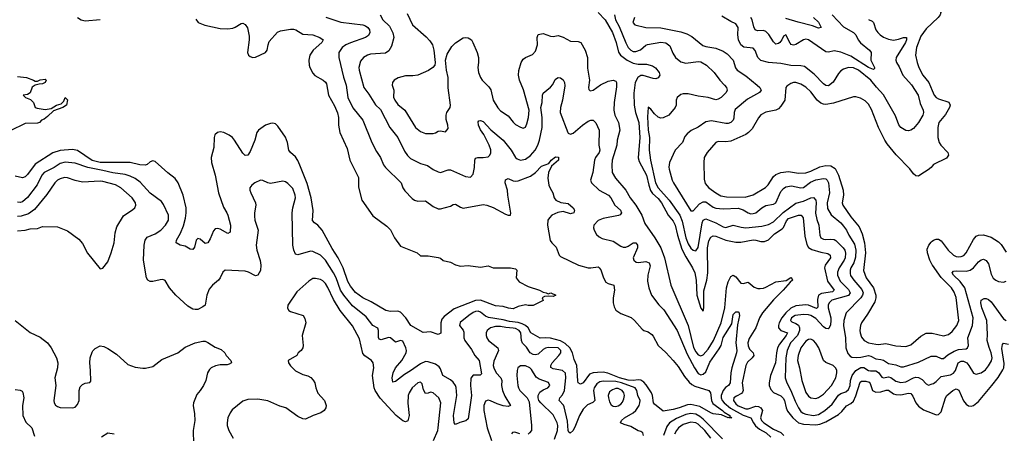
# Model space of a CAD drawing. Header units: inches. Extents: x 1678809 to 1859548, y 384609 to 522868.
# Tile 142 of 256: x 1752707 to 1760576, y 455468 to 458772. Entities that reach past the tile are written whole.
import ezdxf

# ---------------------------------------------------------------- set-up
doc = ezdxf.new("R2010")
doc.units = ezdxf.units.IN
doc.header["$MEASUREMENT"] = 0
doc.layers.add('B7455', color=7, linetype='Continuous')
doc.layers.add('B7465', color=7, linetype='Continuous')

msp = doc.modelspace()

# ---------------------------------------------------------------- linework, layer by layer
at = {"layer": 'B7455', "color": 5}
for points, elevation in [([(1754115.3, 458775.3), (1754132, 458750), (1754187.3, 458727.3), (1754310, 458701.5), (1754370, 458700.2), (1754410, 458704.9), (1754430, 458711.7), (1754478, 458742), (1754490, 458743.8), (1754510, 458733), (1754527, 458707), (1754539.8, 458639.8), (1754540.1, 458610), (1754528.1, 458510), (1754535.6, 458490), (1754550, 458477.3), (1754570, 458470.2), (1754590, 458472.2), (1754671.1, 458510), (1754685.1, 458530), (1754691.4, 458570), (1754701.6, 458598.4), (1754768.4, 458671.6), (1754790, 458684.4), (1754870, 458696.5), (1754895.9, 458695.9), (1754914, 458690), (1754970, 458655.3), (1755050, 458651.3), (1755106.4, 458630), (1755133, 458610), (1755121.7, 458590), (1755052.4, 458527.6), (1755026.6, 458490), (1755018, 458450), (1755020.2, 458410), (1755026.3, 458390), (1755050, 458346), (1755066.4, 458326.4), (1755132.4, 458290), (1755151.9, 458271.9), (1755158.4, 458258.4), (1755174.8, 458170), (1755223.3, 458083.3), (1755247.7, 458027.7), (1755255.3, 457990), (1755255, 457930), (1755265.8, 457870), (1755322.6, 457742.6), (1755345.4, 457650), (1755414.3, 457510), (1755413.4, 457433.4), (1755441.6, 457330), (1755530, 457205.6), (1755641.6, 457121.6), (1755670, 457092.7), (1755702.6, 457030), (1755750, 456962), (1755884.7, 456910), (1755910, 456886.8), (1755970, 456884.9), (1756050, 456873.4), (1756070, 456866.8), (1756090, 456847.7), (1756150, 456834), (1756190, 456814), (1756230, 456802.4), (1756290, 456807.7), (1756390, 456795.5), (1756450, 456804.9), (1756490.6, 456790.6), (1756630, 456790.7), (1756670, 456781), (1756678.8, 456770), (1756674, 456710), (1756697.5, 456677.5), (1756770, 456641.1), (1756861, 456610), (1756890, 456594), (1756914, 456590), (1756930, 456582), (1756951.3, 456590), (1756991.3, 456570), (1756970, 456559.3), (1756930, 456564), (1756899.8, 456560.2), (1756882, 456550), (1756890, 456528), (1756810, 456488.7), (1756770, 456488.7), (1756750, 456494), (1756690, 456481.2), (1756650, 456462), (1756613.2, 456466.8), (1756570, 456480.7), (1756510, 456486.4), (1756390.6, 456530.6), (1756350, 456527.5), (1756179.1, 456460.9), (1756098.7, 456401.3), (1756081.7, 456378.3), (1756072.9, 456350), (1756072.2, 456267.8), (1756050, 456256), (1755990, 456278.4), (1755930, 456272.7), (1755833, 456330), (1755793.7, 456390), (1755750, 456436.2), (1755730, 456442.9), (1755670, 456440.3), (1755631.8, 456450), (1755517, 456517), (1755449.9, 456549.9), (1755390, 456593.2), (1755350, 456642.5), (1755330, 456681), (1755293.2, 456790), (1755250.8, 456870.8), (1755204, 456944), (1755123.4, 457090), (1755090.3, 457130.3), (1755062, 457150), (1755047.8, 457167.8), (1755052.6, 457247.4), (1755035.8, 457350), (1755003.5, 457463.5), (1754946.7, 457610), (1754930, 457647.4), (1754910, 457677.1), (1754872.3, 457710), (1754858, 457730), (1754848.2, 457790), (1754830, 457833.1), (1754770, 457921), (1754750, 457938.8), (1754730, 457944.4), (1754710, 457942.9), (1754670, 457929.9), (1754614.7, 457890), (1754602, 457870), (1754585.8, 457810), (1754550, 457719.5), (1754530, 457689.6), (1754510, 457687), (1754490, 457706.6), (1754423.8, 457810), (1754407.6, 457830), (1754381.1, 457850), (1754339.5, 457870), (1754310, 457875.3), (1754288.3, 457871.7), (1754267.4, 457852.6), (1754260.2, 457830), (1754258, 457750), (1754238, 457670), (1754238.5, 457630), (1754269.2, 457530), (1754295.6, 457390), (1754335, 457275), (1754362.8, 457230), (1754370.1, 457210.1), (1754390.9, 457130), (1754390, 457075.3), (1754370, 457063), (1754310, 457097.4), (1754290, 457103.8), (1754270, 457100.4), (1754255.3, 457084.7), (1754230, 457020.9), (1754210, 456989.5), (1754190, 456985.1), (1754150, 457017.6), (1754130, 457024.5), (1754118.4, 457010), (1754104, 456956), (1754090, 456935.1), (1754070, 456938.7), (1754030, 456961.4), (1753989.2, 456970), (1753957, 456990), (1753959.7, 457010), (1753992.4, 457067.6), (1754015.3, 457124.7), (1754032.4, 457187.6), (1754038, 457230), (1754036.2, 457270), (1754013, 457370), (1753973.4, 457470), (1753950, 457503.1), (1753890, 457548.3), (1753790, 457639.7), (1753770, 457645.1), (1753750, 457635.6), (1753725.8, 457614.2), (1753710, 457608.8), (1753667.3, 457612.7), (1753590, 457630.4), (1753350, 457632.1), (1753286.6, 457646.6), (1753170, 457728.2), (1753130, 457734.7), (1753030, 457726.7), (1752972.9, 457707.1), (1752830, 457617.2), (1752770, 457534.3), (1752750, 457516.3), (1752730, 457508.2), (1752670, 457522.3)], 220), ([(1755153.6, 458793.6), (1755273.6, 458753.6), (1755450, 458731), (1755470, 458723.9), (1755490.1, 458710.1), (1755503.2, 458690), (1755506.2, 458670), (1755493.8, 458646.2), (1755470.6, 458629.4), (1755350, 458587.7), (1755312.2, 458570), (1755285, 458550), (1755258, 458510), (1755258.5, 458470), (1755293.9, 458313.9), (1755315.7, 458250), (1755328.8, 458150), (1755370, 458068.9), (1755447.9, 457970), (1755521.3, 457790), (1755558, 457718), (1755589.1, 457670), (1755613.3, 457613.3), (1755630, 457590.4), (1755755.5, 457470), (1755768.7, 457428.7), (1755783.7, 457403.7), (1755843.7, 457343.7), (1755862.8, 457330), (1755890, 457322.6), (1755950, 457323.6), (1756010, 457279.5), (1756050, 457261.1), (1756070, 457260.3), (1756150, 457282.4), (1756170, 457295.6), (1756190, 457298.8), (1756230, 457274.2), (1756250, 457267.2), (1756410, 457294.9), (1756441, 457290), (1756490, 457272.9), (1756590, 457218.3), (1756610, 457210.4), (1756629.4, 457210.6), (1756632.3, 457227.7), (1756606.8, 457370), (1756604.8, 457410), (1756586.5, 457470), (1756590, 457494), (1756610, 457503.6), (1756650, 457485.8), (1756670, 457482.2), (1756690, 457484.6), (1756790, 457522), (1756829.9, 457550.1), (1756877.5, 457602.5), (1756935.5, 457624.5), (1756953.3, 457650), (1756990, 457675.8), (1757012.6, 457672.6), (1757012.6, 457650), (1756957.2, 457602.8), (1756933.2, 457550), (1756926.5, 457506.5), (1756936.4, 457450), (1756945.7, 457425.7), (1756968, 457390), (1756979.5, 457350), (1756990.5, 457330), (1757031.9, 457311.9), (1757090, 457303), (1757129.1, 457270), (1757141.5, 457250), (1757134.2, 457230), (1757110, 457220.6), (1757050, 457239.6), (1757007.4, 457232.6), (1756960.2, 457210), (1756939.7, 457190), (1756927.8, 457170), (1756924.2, 457130), (1756947.5, 457007.5), (1756958.4, 456990), (1756995.1, 456955.1), (1757018.9, 456890), (1757030, 456879.6), (1757172.1, 456812.1), (1757250, 456790.2), (1757271.2, 456788.8), (1757330, 456796.4), (1757338, 456790), (1757350, 456774), (1757371.5, 456710), (1757390, 456676.4), (1757410, 456663.7), (1757455.5, 456650), (1757461.1, 456610), (1757449.6, 456550), (1757449.6, 456510.4), (1757457.7, 456477.7), (1757470.7, 456450.7), (1757510, 456424.2), (1757593.8, 456393.8), (1757620.5, 456370), (1757680.7, 456300.7), (1757696, 456290), (1757730, 456277), (1757758, 456258), (1757770, 456244.9), (1757808.5, 456170), (1757870, 456113.4), (1757929.2, 456050), (1757970, 456000.2), (1758021, 455921), (1758056.6, 455876.6), (1758078, 455858), (1758103.7, 455843.7), (1758213.4, 455810), (1758228.8, 455790), (1758235.5, 455730), (1758246.2, 455706.2), (1758324.9, 455650), (1758336.6, 455636.6), (1758382.4, 455610), (1758381.6, 455601.6), (1758398, 455590), (1758378, 455590), (1758375.3, 455595.3), (1758370, 455592.3), (1758314.9, 455614.9), (1758250, 455623.1), (1758230, 455629.8), (1758141.3, 455681.3), (1758070, 455698.8), (1758044.1, 455695.9), (1757977, 455670), (1757930, 455657.3), (1757850, 455644), (1757780.2, 455700.2), (1757772.2, 455712.2), (1757765.4, 455770), (1757755, 455790), (1757714.8, 455854.8), (1757695.8, 455875.8), (1757670, 455892.1), (1757650, 455895.9), (1757610, 455889.5), (1757570, 455890.8), (1757500.4, 455910), (1757408.5, 455948.5), (1757370, 455956), (1757325.5, 455954.5), (1757288.9, 455951.1), (1757260.7, 455939.3), (1757210, 455872), (1757190, 455858.9), (1757170.9, 455870.9), (1757166.2, 455886.2), (1757158.1, 456010), (1757138.5, 456058.5), (1757125.4, 456110), (1757103.4, 456150), (1757066.1, 456186.1), (1757030, 456206), (1756950, 456227.1), (1756910, 456230.4), (1756867.4, 456227.4), (1756792.3, 456270), (1756769.5, 456310), (1756748.6, 456328.6), (1756722.4, 456342.4), (1756690, 456353.6), (1756621.2, 456361.2), (1756570, 456374.8), (1756454, 456394), (1756430, 456404.5), (1756390, 456436.7), (1756370, 456444.5), (1756350, 456442), (1756330, 456433.1), (1756295.7, 456410), (1756227.8, 456352.2), (1756221.3, 456330), (1756250, 456290.3), (1756255.6, 456275.6), (1756256.8, 456230), (1756263.5, 456210), (1756318.1, 456138.1), (1756343.2, 456090), (1756378, 456050), (1756397.1, 455942.9), (1756387.6, 455932.4), (1756330, 455931.9), (1756313.2, 455906.8), (1756308.5, 455850), (1756317.4, 455770), (1756290, 455584.5), (1756272.3, 455567.7), (1756224.9, 455555.1), (1756190, 455538), (1756179.5, 455550), (1756174.6, 455610), (1756200.4, 455770), (1756193.8, 455833.8), (1756189, 455850), (1756170, 455876.4), (1756150, 455894.1), (1756089.4, 455929.4), (1756070, 455983), (1756058.3, 455998.3), (1756030, 456019.4), (1755970, 456039.8), (1755950, 456041.8), (1755910, 456022.7), (1755830, 455966.2), (1755781.8, 455938.2), (1755710, 455880.5), (1755690, 455877.2), (1755683.4, 455910), (1755691, 455951), (1755709.5, 455990.5), (1755761.7, 456050), (1755794.5, 456110), (1755797.3, 456130), (1755792.7, 456150), (1755770, 456204.7), (1755750, 456209.8), (1755710, 456196), (1755670.5, 456230.5), (1755654, 456234), (1755594.8, 456214.8), (1755581, 456221), (1755573.5, 456233.5), (1755573.7, 456290), (1755568, 456308), (1755530, 456329.8), (1755476.8, 456396.8), (1755366, 456486), (1755297.4, 456570), (1755271.7, 456610), (1755235.3, 456710), (1755214.9, 456750), (1755150, 456851.7), (1755110, 456892.1), (1755050, 456921.1), (1755030, 456923.5), (1754930, 456892.4), (1754910, 456898.7), (1754896.5, 456930), (1754890.7, 456970), (1754885.6, 457230), (1754888.6, 457270), (1754909.8, 457350), (1754908.5, 457370), (1754890, 457423.6), (1754850, 457462.7), (1754830, 457476), (1754810, 457482.3), (1754710, 457463.5), (1754690, 457468.4), (1754650, 457488.4), (1754630, 457489.8), (1754585.3, 457470), (1754561.3, 457450), (1754547, 457430), (1754546.7, 457410), (1754553.4, 457390), (1754592, 457310), (1754593.7, 457290), (1754582.3, 457230), (1754582.3, 457202.3), (1754587, 457170), (1754611.8, 457090), (1754596, 456970), (1754602.8, 456930), (1754628.7, 456848.7), (1754634.2, 456810), (1754630.8, 456769.2), (1754610.3, 456730), (1754590, 456725.4), (1754535.6, 456755.6), (1754510, 456762.6), (1754349.2, 456770.8), (1754330, 456754), (1754310.2, 456710), (1754295.2, 456690), (1754248.4, 456651.6), (1754221.7, 456618.3), (1754203.6, 456570), (1754188, 456492), (1754170, 456477.2), (1754130, 456457.2), (1754110, 456456), (1754090, 456459.3), (1754050, 456482.7), (1753954.5, 456570), (1753905.1, 456630), (1753869.5, 456689.5), (1753850, 456695.1), (1753830, 456694.5), (1753770, 456679.7), (1753750, 456680.5), (1753731.3, 456691.3), (1753721.3, 456710), (1753697.1, 456850), (1753702.8, 456970), (1753708.9, 457011.1), (1753725.7, 457034.3), (1753790, 457060.7), (1753834.2, 457090), (1753871.9, 457130), (1753895.1, 457170), (1753896.4, 457210), (1753855.4, 457295.4), (1753839.1, 457319.1), (1753750, 457387.4), (1753670, 457473.3), (1753630, 457503), (1753590, 457521.6), (1753550, 457535.4), (1753450, 457547.3), (1753370, 457568.4), (1753250.3, 457590.3), (1753150, 457624.7), (1753070, 457633.8), (1753030, 457622.2), (1752982.6, 457590), (1752902.5, 457550), (1752885, 457530), (1752846.2, 457453.8), (1752770, 457350.6), (1752730, 457317.7), (1752710, 457311.2), (1752690, 457313.3)], 240), ([(1753169, 458789), (1753198, 458770), (1753230, 458763.5), (1753350, 458773.1)], 220), ([(1755588.5, 458810), (1755610.2, 458770), (1755661.5, 458721.5), (1755690, 458667), (1755697.1, 458630), (1755679, 458561), (1755657.1, 458522.9), (1755630, 458504.4), (1755510, 458496.8), (1755485.5, 458490), (1755454.9, 458470), (1755430, 458441.2), (1755418, 458390), (1755419.6, 458370), (1755457.1, 458230), (1755498.1, 458178.1), (1755550, 458092.2), (1755590, 458054.4), (1755664.4, 457910), (1755730.1, 457830.1), (1755782.1, 457722.1), (1755806.9, 457686.9), (1755830, 457663.5), (1755910, 457622.8), (1755966.6, 457606.6), (1756010, 457575.2), (1756050, 457556.5), (1756070, 457552.6), (1756130, 457573.4), (1756150, 457573.4), (1756270, 457520.3), (1756310, 457512.7), (1756330, 457538), (1756340.7, 457590), (1756343.1, 457650), (1756350, 457665.5), (1756368.7, 457671.3), (1756410.2, 457670.2), (1756450, 457676.9), (1756463.1, 457690), (1756471.3, 457708.7), (1756471.5, 457731.5), (1756459.6, 457770), (1756415.1, 457855.1), (1756390, 457890.9), (1756372.3, 457930), (1756370, 457957.3), (1756376.1, 457963.9), (1756390, 457966.7), (1756410, 457959.7), (1756472.4, 457892.4), (1756570.8, 457810.8), (1756633.6, 457730), (1756670, 457671.3), (1756681.3, 457661.3), (1756710, 457649.2), (1756750, 457658.5), (1756790, 457686.8), (1756827.5, 457730), (1756848.5, 457770), (1756862.1, 457810), (1756882.3, 457910), (1756881.5, 457990), (1756871.3, 458070), (1756882, 458110), (1756885.3, 458170), (1756890, 458184), (1756950, 458232.2), (1756966.3, 458253.7), (1756986.5, 458293.5), (1756997.1, 458302.9), (1757010, 458310.4), (1757030, 458306.4), (1757050, 458292.4), (1757062, 458270), (1757064.2, 458244.2), (1757045.4, 458130), (1757027.8, 458070), (1757026.3, 458030), (1757086.9, 457870), (1757090, 457864.4), (1757110, 457856.5), (1757130, 457864.9), (1757204.7, 457930), (1757250, 457962), (1757270, 457970.4), (1757290, 457970.7), (1757310, 457947.7), (1757339, 457890), (1757336, 457770), (1757342.6, 457730), (1757338.6, 457710), (1757309.5, 457670.5), (1757301.5, 457650), (1757287.1, 457550), (1757268.7, 457488.7), (1757275.5, 457470), (1757338, 457410), (1757413.2, 457370), (1757430.8, 457350), (1757463.9, 457290), (1757508.5, 457250), (1757516, 457230), (1757506.4, 457213.6), (1757493.4, 457206.6), (1757370, 457183), (1757330, 457167.3), (1757295.8, 457130), (1757292.4, 457110), (1757297.1, 457090), (1757317.1, 457057.1), (1757337.4, 457037.4), (1757362.7, 457022.7), (1757450, 457001.4), (1757510, 456961.8), (1757530, 456955.9), (1757550, 456955.6), (1757570, 456963.2), (1757610, 456989.3), (1757630, 456988.1), (1757638.3, 456978.3), (1757643.2, 456970), (1757644.1, 456950), (1757610.2, 456870), (1757614, 456850), (1757634, 456834), (1757651.6, 456831.6), (1757710, 456839.7), (1757736.5, 456830), (1757744.4, 456804.4), (1757726.7, 456730), (1757723.4, 456683.4), (1757735.8, 456630), (1757757.4, 456570), (1757815.3, 456495.3), (1757854.8, 456454.8), (1757960.7, 456290), (1758039.9, 456099.9), (1758099, 455990), (1758130, 455945.4), (1758150, 455935.5), (1758170, 455939.4), (1758190, 455958.2), (1758222.8, 456037.2), (1758298.2, 456141.8), (1758312.1, 456170), (1758330, 456232.1), (1758398.5, 456341.5), (1758410, 456418), (1758430, 456438.5), (1758450, 456438.7), (1758454.8, 456434.8), (1758458.2, 456410), (1758444.5, 456335.5), (1758430.6, 456190), (1758438.8, 456130), (1758436.6, 456110), (1758397.5, 455990), (1758390.1, 455949.9), (1758385.8, 455870), (1758372.8, 455850), (1758347.3, 455832.7), (1758328.9, 455810), (1758314.2, 455770), (1758313.7, 455750), (1758320.7, 455730), (1758336.1, 455710), (1758388.5, 455668.5), (1758490, 455613.2), (1758550, 455592.2), (1758570.1, 455550), (1758588.3, 455528.3), (1758620.6, 455500.6), (1758671.6, 455470), (1758710, 455438)], 260), ([(1755802.3, 458822.3), (1755844.9, 458730), (1755955.9, 458635.9), (1755983.7, 458603.7), (1756004.9, 458570), (1756017.6, 458530), (1756026.3, 458430), (1756024.2, 458410), (1756009.2, 458390.8), (1755972.7, 458367.3), (1755890, 458329.8), (1755850, 458322.3), (1755790, 458322.9), (1755731.1, 458308.9), (1755699.3, 458290), (1755685.7, 458270), (1755684.6, 458250), (1755696.5, 458210), (1755694.1, 458154.1), (1755704.9, 458130), (1755730, 458095.2), (1755785.2, 458050), (1755870, 457910.3), (1755910, 457878), (1755950, 457862.6), (1756010, 457862), (1756030, 457867), (1756050, 457881.3), (1756070, 457883.1), (1756110, 457874.9), (1756130, 457902.8), (1756128.5, 457930), (1756114.5, 457974.5), (1756114.5, 458010), (1756121.5, 458030), (1756146.1, 458070), (1756149.9, 458090.1), (1756131.8, 458228.2), (1756130.8, 458310), (1756116.9, 458370), (1756109.5, 458450), (1756122.8, 458497.2), (1756161.5, 458558.5), (1756190, 458587.4), (1756250, 458628.3), (1756270, 458630.1), (1756290, 458625.9), (1756316.3, 458610), (1756329.4, 458590), (1756363.6, 458510), (1756374.4, 458470), (1756374.4, 458430), (1756367.1, 458390), (1756374.7, 458350), (1756390.2, 458310.2), (1756403.1, 458290), (1756455.8, 458235.8), (1756471.8, 458211.8), (1756490.3, 458130), (1756527.1, 458067.1), (1756550, 458043.1), (1756610, 458004.2), (1756650, 457952.7), (1756670, 457934.4), (1756710, 457912.2), (1756730, 457906.4), (1756750, 457913.4), (1756761, 457939), (1756774.2, 457990), (1756778.7, 458050), (1756732.9, 458212.9), (1756700.2, 458290), (1756692.5, 458330), (1756694.9, 458365.1), (1756715.5, 458430), (1756730, 458455.6), (1756749.3, 458470.7), (1756806.4, 458493.6), (1756830, 458522), (1756843.9, 458570), (1756843.5, 458630), (1756850, 458652.7), (1756890, 458660.9), (1756950, 458640.2), (1756970, 458638.3), (1757010, 458645.7), (1757050, 458632.7), (1757110, 458600.7), (1757170, 458598.6), (1757190.8, 458590.8), (1757227, 458530), (1757243.7, 458470), (1757245, 458385), (1757260.2, 458290), (1757252.2, 458230), (1757254.6, 458214.6), (1757264.9, 458204.9), (1757290, 458210.3), (1757347.4, 458252.6), (1757410, 458281.9), (1757449.2, 458289.2), (1757470, 458282), (1757475.8, 458270), (1757477, 458237), (1757457.1, 458110), (1757454.8, 458050), (1757463.5, 458010), (1757491.7, 457951.7), (1757503.1, 457890), (1757482.5, 457810), (1757478.1, 457770), (1757441.3, 457650), (1757438.1, 457610), (1757442.8, 457550), (1757467.3, 457507.3), (1757551.2, 457410), (1757586.2, 457350), (1757630, 457291), (1757678.4, 457210), (1757702.5, 457142.5), (1757784.1, 457030), (1757830.1, 456950.1), (1757860.1, 456870), (1757911.2, 456650), (1758048.9, 456328.9), (1758093.1, 456153.1), (1758110, 456117.6), (1758130, 456093.9), (1758150, 456087.2), (1758170, 456094.4), (1758210, 456139.8), (1758250.5, 456209.5), (1758312.9, 456350), (1758341.3, 456470), (1758355.8, 456630), (1758370, 456678), (1758390, 456721.6), (1758410, 456730.3), (1758430, 456718.7), (1758470, 456667.2), (1758490, 456664.6), (1758530, 456676.1), (1758576.2, 456636.2), (1758605, 456625), (1758623.6, 456623.6), (1758650, 456626.8), (1758670, 456635.1), (1758750, 456677.9), (1758831.1, 456688.9), (1758870, 456711.8), (1758876, 456710), (1758882, 456690), (1758863.8, 456676.2), (1758809.2, 456610), (1758730, 456534.9), (1758642.9, 456430), (1758619, 456390), (1758590, 456309.7), (1758535.7, 456224.3), (1758526.3, 456190), (1758527.4, 456167.4), (1758540.1, 456140.1), (1758569.4, 456110), (1758574.6, 456090), (1758560.4, 456070), (1758524.4, 456035.6), (1758509, 456010), (1758480.8, 455870), (1758488.9, 455810), (1758484.7, 455795.3), (1758475.6, 455784.4), (1758434.7, 455765.3), (1758414.2, 455750), (1758410.9, 455730), (1758430, 455703.3), (1758450, 455688.1), (1758510, 455663.1), (1758530, 455662.2), (1758590, 455684.6), (1758610, 455681.8), (1758630, 455670.8), (1758643.3, 455650), (1758628.3, 455590), (1758635.5, 455570), (1758654, 455550), (1758730, 455501.1), (1758790, 455473.8), (1758812.7, 455450)], 280), ([(1757329.4, 458830), (1757385.1, 458770), (1757444.4, 458670), (1757473.2, 458590), (1757493.4, 458513.4), (1757509.3, 458490), (1757561.5, 458450), (1757610, 458423.6), (1757650, 458417.4), (1757715.5, 458415.5), (1757763.7, 458403.7), (1757787.8, 458387.8), (1757817.3, 458350), (1757824, 458330), (1757810, 458307), (1757790, 458300.5), (1757770, 458302), (1757690, 458326.9), (1757670, 458325.5), (1757646.5, 458310), (1757626.1, 458270), (1757615.2, 458184.8), (1757618.2, 458090), (1757628.7, 458030), (1757653.6, 457950), (1757663.9, 457830), (1757649.3, 457669.3), (1757658.6, 457638.6), (1757717.1, 457530), (1757734.2, 457450), (1757748.5, 457408.5), (1757764.7, 457384.7), (1757810, 457343), (1757837.1, 457310), (1757890, 457211.6), (1757930, 457161.3), (1757946.2, 457130), (1757964.9, 457050), (1757999.7, 456939.7), (1758030, 456876.8), (1758084.2, 456790), (1758102.9, 456750), (1758112.8, 456690), (1758118.6, 456570), (1758150, 456468.4), (1758170, 456444.4), (1758175, 456470), (1758175.4, 456604.6), (1758197.5, 456690), (1758206, 456750), (1758203.8, 456950), (1758215.2, 457004.8), (1758230, 457035.9), (1758250, 457045.7), (1758270, 457043.5), (1758350, 457011.5), (1758430, 456994), (1758470, 456995.1), (1758570, 457012.4), (1758590, 457011.9), (1758630, 456999), (1758660.4, 456999.6), (1758690, 457012), (1758739.6, 457060.4), (1758799.2, 457100.8), (1758810, 457112), (1758834.2, 457165.8), (1758850, 457182.7), (1758930, 457210.7), (1758951.2, 457211.2), (1758968.8, 457188.8), (1758982.7, 457042.7), (1758996.5, 456976.5), (1759010, 456951.4), (1759036.5, 456936.5), (1759110, 456913.6), (1759165.4, 456905.4), (1759184.1, 456890), (1759185.7, 456870), (1759144.3, 456810), (1759140.1, 456790), (1759163.7, 456683.7), (1759217.3, 456610), (1759201.5, 456598.5), (1759116.1, 456583.9), (1759090.2, 456570), (1759082.7, 456537.3), (1759085.1, 456474.9), (1759076, 456464), (1759011, 456491), (1758990, 456494.9), (1758910, 456484.7), (1758870, 456467.6), (1758829.7, 456430.3), (1758797, 456390), (1758775.5, 456350), (1758770.1, 456330.1), (1758772.1, 456310), (1758790, 456290.1), (1758843.6, 456270), (1758833.6, 456250), (1758779.6, 456180.4), (1758764.1, 456150), (1758754.5, 456110), (1758746.3, 456030), (1758707.3, 455930), (1758696.3, 455870), (1758697.8, 455850), (1758710, 455817.4), (1758730, 455794.5), (1758790, 455766.1), (1758809.2, 455749.2), (1758819.7, 455730), (1758832.5, 455670), (1758843.5, 455643.5), (1758884.8, 455590), (1758930, 455550.1), (1758970, 455540.6), (1759070, 455536.2), (1759100.3, 455539.7), (1759150, 455558.7), (1759250, 455618.2), (1759278.4, 455641.6), (1759314.1, 455685.9), (1759350, 455704.4), (1759370, 455723.7), (1759390, 455768.2), (1759424.3, 455875.7), (1759434.7, 455885.3), (1759470, 455885.3), (1759496.2, 455876.2), (1759504.4, 455864.4), (1759521.5, 455810), (1759550, 455796.4), (1759590, 455798.5), (1759632.1, 455812.1), (1759650, 455811.2), (1759690, 455783.6), (1759710, 455776.9), (1759750, 455775.9), (1759810, 455788.7), (1759830, 455785.8), (1759844.4, 455764.4), (1759869, 455710), (1759890, 455683.5), (1759930, 455654.8), (1760000, 455627.4)], 320), ([(1757461.5, 458810), (1757469.6, 458770), (1757498.1, 458718.1), (1757550, 458588), (1757570, 458548.7), (1757590, 458528.3), (1757610, 458519.2), (1757630, 458518), (1757668.4, 458531.6), (1757710, 458568.4), (1757725.3, 458574.7), (1757830, 458593.1), (1757870, 458587.6), (1757903.2, 458563.2), (1757925.9, 458505.9), (1757949.1, 458470), (1757990, 458436.3), (1758030, 458426.1), (1758130, 458437.4), (1758150, 458435.3), (1758195.6, 458410), (1758256.5, 458350), (1758302.3, 458290), (1758340.9, 458250), (1758354.6, 458230), (1758360.3, 458210), (1758353.4, 458190), (1758313.4, 458150), (1758290, 458136), (1758270, 458132.3), (1758210, 458150.7), (1758130, 458161.8), (1758050, 458179.8), (1758010, 458180.7), (1757990, 458174), (1757960.9, 458150), (1757954, 458130), (1757953.1, 458090), (1757946.4, 458070), (1757893.4, 458010), (1757850, 457988.7), (1757830, 457986.2), (1757810, 457992.6), (1757779.6, 458019.6), (1757750, 458056), (1757730, 458074), (1757728.8, 458071.2), (1757723.7, 457996.3), (1757730.1, 457890), (1757741.5, 457830), (1757738.4, 457730), (1757749.1, 457650.9), (1757788.5, 457470), (1757809.3, 457430), (1757898.5, 457330), (1757982.4, 457210), (1758001.7, 457161.7), (1758031.5, 457030), (1758050, 456981.8), (1758070, 456947.8), (1758090, 456930.2), (1758110, 456926.2), (1758127.9, 456952.1), (1758162.1, 457150), (1758170, 457171.1), (1758190, 457182), (1758270, 457148.6), (1758330, 457116.4), (1758350, 457112.4), (1758410, 457130.2), (1758473.9, 457113.9), (1758510.1, 457110.1), (1758638.1, 457121.9), (1758690, 457135.5), (1758730, 457156.1), (1758808.1, 457231.9), (1758910, 457306.7), (1758970, 457322.9), (1759030, 457348.6), (1759050, 457352.1), (1759070.1, 457330), (1759073, 457310), (1759066.3, 457226.3), (1759076.9, 457176.9), (1759094.6, 457130), (1759101.4, 457050), (1759110, 457030.4), (1759130, 457018), (1759150, 457014.8), (1759190, 457018.8), (1759215.5, 457015.5), (1759230, 457007.1), (1759287.8, 456950), (1759301.4, 456930), (1759307.1, 456907.1), (1759304.4, 456870), (1759296.9, 456850), (1759255.7, 456790), (1759244, 456756), (1759243.1, 456730), (1759263.1, 456683.1), (1759330, 456616.8), (1759342.7, 456590), (1759330, 456569), (1759197.6, 456530), (1759174.8, 456510), (1759168.1, 456490), (1759168, 456470), (1759188.4, 456390), (1759189.7, 456370), (1759185.9, 456334.1), (1759174.6, 456305.4), (1759170, 456301.8), (1759150, 456304.3), (1759130, 456317.2), (1759070, 456384.4), (1759030, 456408.4), (1759010, 456414), (1758970, 456415.9), (1758903.1, 456410), (1758874.2, 456390), (1758866.2, 456370), (1758877.2, 456357.2), (1758910, 456344.3), (1758930.4, 456330.4), (1758939.9, 456310), (1758939.9, 456290), (1758923.9, 456250), (1758867.3, 456190), (1758840.7, 456130), (1758828.8, 456070), (1758825.6, 455910), (1758836.6, 455870), (1758868.7, 455808.7), (1758903.6, 455723.6), (1758930, 455671.1), (1758950, 455643), (1758968.5, 455628.5), (1758990, 455619.4), (1759050, 455609.3), (1759090, 455617.2), (1759141.7, 455650), (1759200.9, 455699.1), (1759250, 455771.4), (1759270, 455784.8), (1759310, 455798), (1759330, 455817.1), (1759344.7, 455850), (1759347.2, 455890), (1759358.6, 455930), (1759390, 455969.6), (1759430, 455992.1), (1759452.3, 455992.3), (1759490, 455969.6), (1759505.4, 455965.4), (1759550, 455965.9), (1759570, 455954.6), (1759596.1, 455916.1), (1759610, 455910.9), (1759650, 455918.2), (1759670, 455914.6), (1759710, 455884.8), (1759750, 455872.3), (1759790, 455878.3), (1759850, 455911.8), (1759870, 455916.2), (1759890, 455913.5), (1759918.1, 455898.1), (1759950, 455863.7), (1759970, 455851.8), (1760000, 455862.1)], 340), ([(1757619.7, 458790), (1757607.4, 458750), (1757623.8, 458730), (1757710, 458708.7), (1757830, 458707.6), (1757990, 458675.8), (1758038.6, 458658.6), (1758077.9, 458637.9), (1758166, 458566), (1758190, 458557.2), (1758270, 458544.1), (1758330, 458522), (1758360.6, 458500.6), (1758407.9, 458450), (1758428.6, 458388.6), (1758440.3, 458370), (1758510, 458324.7), (1758599.5, 458250), (1758622, 458230), (1758631.5, 458210), (1758619.5, 458190), (1758523.5, 458136.5), (1758425, 458055), (1758417.1, 458030), (1758413.9, 457986.1), (1758408.2, 457970), (1758390.1, 457949.9), (1758370, 457942.2), (1758350, 457943), (1758234.9, 457965.1), (1758190, 457957.2), (1758130, 457913.5), (1758074, 457886), (1758040.2, 457859.8), (1758022, 457838), (1758002.6, 457790), (1757946, 457730), (1757898.9, 457630), (1757893.5, 457593.5), (1757896.7, 457576.7), (1757922, 457490), (1757931.8, 457470), (1758070, 457244.4), (1758090, 457243.7), (1758139.8, 457300.2), (1758170, 457316.9), (1758190, 457315.7), (1758250, 457273.9), (1758270, 457267), (1758330, 457261.8), (1758450, 457265), (1758490, 457254.2), (1758530, 457228.2), (1758550, 457221.9), (1758570, 457222.7), (1758591.2, 457230), (1758638.7, 457270), (1758670, 457287.7), (1758730, 457298.3), (1758749.8, 457310.2), (1758790, 457400.3), (1758810, 457424.7), (1758830, 457436.2), (1758874.5, 457445.5), (1758950, 457427.8), (1758970, 457432.4), (1759027, 457473), (1759070, 457493), (1759130, 457504.4), (1759150, 457499.7), (1759160.7, 457490), (1759169.5, 457469.5), (1759178.5, 457390), (1759160.8, 457310), (1759162.4, 457262.4), (1759192.5, 457212.5), (1759268.5, 457148.5), (1759290, 457123.2), (1759313.8, 457090), (1759332.4, 457050), (1759378.2, 456978.2), (1759389.7, 456930), (1759386.3, 456873.7), (1759374.3, 456830), (1759350.1, 456790), (1759343.6, 456770), (1759343.6, 456743.6), (1759347.7, 456727.7), (1759372.4, 456690), (1759437.7, 456617.7), (1759447.1, 456590), (1759442.7, 456570), (1759430.1, 456550), (1759312.9, 456430), (1759293.5, 456370), (1759290.1, 456329.9), (1759306.6, 456230), (1759310.2, 456150), (1759325.1, 456105.1), (1759342.6, 456082.6), (1759356.1, 456076.1), (1759393.1, 456073.1), (1759430, 456075.6), (1759490, 456088.1), (1759510, 456083.3), (1759550, 456061.9), (1759590, 456058.4), (1759610, 456051.5), (1759650, 456025.4), (1759710, 456014.1), (1759750, 455999.4), (1759770, 455998.7), (1759890, 456037.1), (1759990, 456082.6), (1760000, 456082.7)], 360), ([(1759490, 458773.7), (1759519.3, 458759.3), (1759529.3, 458749.3), (1759550.2, 458690), (1759563.9, 458670), (1759582.7, 458650), (1759610, 458632.1), (1759650, 458617.4), (1759690, 458609.4), (1759730, 458615.9), (1759770.2, 458630.2), (1759794, 458630), (1759794, 458610), (1759784.8, 458590), (1759712.6, 458470), (1759708.3, 458448.3), (1759713.7, 458430), (1759735, 458395), (1759764.6, 458330), (1759833, 458253), (1759886.2, 458170), (1759903.7, 458103.7), (1759926.9, 458050), (1759929.1, 458030), (1759923.9, 458010), (1759890, 457951.2), (1759850, 457902.9), (1759830, 457889.5), (1759810, 457885.1), (1759790, 457887.6), (1759750, 457909.6), (1759731.7, 457931.7), (1759705.2, 458005.2), (1759610, 458172), (1759553.3, 458233.3), (1759509, 458290), (1759410, 458368.7), (1759370, 458388.5), (1759330, 458389.8), (1759290, 458375.6), (1759270, 458363.1), (1759250, 458342), (1759207.3, 458272.7), (1759170, 458242.6), (1759150, 458245.1), (1759130, 458259.2), (1759056.3, 458336.3), (1758978.1, 458398.1), (1758950, 458403.2), (1758870, 458405.4), (1758790, 458422.6), (1758690, 458430.4), (1758630, 458447.2), (1758606.6, 458470), (1758585.6, 458525.6), (1758570, 458544.4), (1758493.8, 458553.8), (1758470.8, 458570.8), (1758452.1, 458612.1), (1758447.1, 458650), (1758449.7, 458710), (1758430, 458739.7), (1758390, 458757.2), (1758319, 458799)], 360), ([(1759200.2, 458810), (1759290, 458716.1), (1759370, 458669.2), (1759388.2, 458650), (1759407.8, 458610), (1759426.3, 458586.3), (1759499.5, 458530), (1759512, 458510), (1759510.2, 458450), (1759538.3, 458390), (1759538.3, 458381.7), (1759530, 458374.5), (1759490, 458389.9), (1759350, 458481.9), (1759270, 458513.6), (1759216.9, 458523.1), (1759170, 458513.8), (1759150, 458516.5), (1759010, 458611.6), (1758990, 458615.3), (1758970, 458611.8), (1758910, 458574.2), (1758890, 458568.2), (1758873.5, 458573.5), (1758863.7, 458583.7), (1758830, 458651.6), (1758810, 458641.2), (1758797.7, 458610), (1758780.9, 458590), (1758770, 458580.9), (1758750, 458576.8), (1758730, 458594.5), (1758694.8, 458654.8), (1758670, 458678.1), (1758650, 458686.4), (1758604.4, 458684.4), (1758584.2, 458690), (1758574, 458714), (1758561.1, 458770), (1758550.4, 458790)], 340), ([(1759051.2, 458790), (1759090, 458753.6), (1759111.7, 458710), (1759090, 458705.3), (1759043.3, 458723.3), (1758927.7, 458752.3), (1758830, 458782.8)], 320), ([(1760000, 458745.6), (1759950, 458699.5), (1759910, 458640.7), (1759874.8, 458550), (1759866.3, 458490), (1759878.7, 458430), (1759892.7, 458390), (1759923.7, 458330), (1759973.3, 458270), (1760000, 458205.9)], 380), ([(1752690, 458319.1), (1752762, 458310), (1752818, 458290), (1752830, 458281), (1752850, 458281), (1752870.7, 458290.7), (1752910, 458296), (1752918, 458290), (1752910.6, 458269.4), (1752890, 458259), (1752862, 458258), (1752830, 458249), (1752807.5, 458232.5), (1752790, 458188), (1752770, 458175.3), (1752734, 458170), (1752754, 458150), (1752794.4, 458134.4), (1752816, 458110), (1752831.1, 458071.1), (1752845.2, 458065.2), (1752910, 458054.9), (1752958.6, 458061.4), (1753002, 458090), (1753039, 458101), (1753058.3, 458121.7), (1753071.1, 458151.1), (1753090, 458132), (1753081.6, 458090), (1753050.8, 458070), (1752976.2, 458043.8), (1752930, 457999.3), (1752902, 457978), (1752882, 457970), (1752864.7, 457950), (1752850, 457945.6), (1752750, 457943), (1752630, 457883.9)], 180), ([(1760000, 457602.8), (1759990.2, 457590), (1759968.5, 457571.5), (1759910, 457534), (1759890, 457522.4), (1759870, 457523.9), (1759850, 457541.5), (1759820.2, 457580.2), (1759712.6, 457692.6), (1759639.9, 457779.9), (1759619.9, 457810), (1759569.1, 457910), (1759514.9, 458054.9), (1759490, 458096.8), (1759463.2, 458123.2), (1759425.8, 458145.8), (1759390, 458155.3), (1759370, 458155.3), (1759210, 458104.2), (1759150, 458094.6), (1759130, 458097.5), (1759110, 458106.2), (1759079.9, 458130), (1759030, 458195.9), (1758990, 458232.1), (1758950, 458257.3), (1758910, 458269.8), (1758890, 458269.7), (1758870, 458262.6), (1758838, 458242), (1758830.3, 458229.7), (1758822, 458130), (1758790, 458081.6), (1758770, 458060.5), (1758750, 458049.7), (1758670, 458034.2), (1758630, 458013.1), (1758610, 457988), (1758560, 457900), (1758531.2, 457870), (1758510, 457855.8), (1758390, 457801.6), (1758350, 457797.4), (1758290, 457798.8), (1758270, 457792.1), (1758200.2, 457710), (1758178.2, 457670), (1758174, 457630), (1758177.7, 457497.7), (1758184.5, 457464.5), (1758213.2, 457430), (1758270, 457388.1), (1758310, 457365.7), (1758356.1, 457356.1), (1758504.5, 457355.5), (1758570, 457373.5), (1758667.8, 457432.2), (1758687.7, 457452.3), (1758730, 457519.8), (1758750, 457535), (1758789.5, 457550.5), (1758850, 457559), (1758930, 457547), (1758990, 457548.8), (1759030, 457561.4), (1759102.6, 457597.4), (1759150, 457608.4), (1759190, 457605.2), (1759222.7, 457582.7), (1759251.6, 457530), (1759287, 457410), (1759289.5, 457370), (1759280.2, 457310), (1759285.4, 457290), (1759350, 457197.1), (1759416.2, 457116.2), (1759440.1, 457060.1), (1759458, 456990), (1759467.6, 456910), (1759449.6, 456769.6), (1759473, 456710), (1759529.5, 456630), (1759549.4, 456570), (1759550.2, 456550), (1759541.4, 456518.6), (1759481.3, 456418.7), (1759433.7, 456350), (1759426.1, 456330), (1759420.5, 456290), (1759422.6, 456270), (1759435.6, 456235.6), (1759456.1, 456210), (1759490.1, 456190.1), (1759550, 456178.7), (1759570, 456177), (1759630, 456184.2), (1759710, 456166.3), (1759790, 456162.2), (1759830, 456174.7), (1759910, 456242.8), (1759950, 456266.5), (1759990, 456268.8), (1760000, 456266.6)], 380), ([(1752690, 457085.3), (1752750, 457090.3), (1752790, 457101.7), (1752850, 457104.6), (1752890, 457119.5), (1753010, 457117.4), (1753090, 457085.3), (1753178.2, 457018.2), (1753210, 456983), (1753250, 456906.4), (1753350, 456781), (1753370, 456786), (1753410, 456837.3), (1753438.2, 456910), (1753461, 456990), (1753469.7, 457070.3), (1753483, 457117), (1753535.6, 457204.4), (1753610, 457255.5), (1753626.6, 457270), (1753635.1, 457290), (1753631.2, 457310), (1753606.9, 457350), (1753515.1, 457430), (1753472.5, 457452.5), (1753370, 457480.2), (1753350, 457483), (1753210, 457475.3), (1753150, 457487.9), (1753090, 457509.8), (1753066, 457510), (1753030, 457499.4), (1753010, 457489.8), (1752988.1, 457470), (1752924.5, 457375.5), (1752825, 457255), (1752778, 457222), (1752718.5, 457201.5), (1752690, 457200.7)], 260), ([(1760000, 456813), (1759981.7, 456850), (1759961.1, 456910), (1759960.5, 456939.5), (1759971.4, 456970), (1759990, 456994.5), (1760000, 457003.1)], 380), ([(1756013.7, 455410), (1756047.7, 455490), (1756051.3, 455510), (1756072.3, 455710), (1756057.7, 455750), (1756010, 455789.8), (1755990, 455795.1), (1755970, 455787.4), (1755950, 455786.9), (1755935.3, 455815.3), (1755923.5, 455863.5), (1755910, 455875.4), (1755890, 455869.7), (1755844.7, 455830), (1755818.8, 455790), (1755811.9, 455770), (1755808.9, 455708.9), (1755820.5, 455610), (1755810, 455567.8), (1755790, 455559.8), (1755770, 455567.9), (1755716.5, 455610), (1755588.4, 455748.4), (1755546.4, 455810), (1755539.3, 455830), (1755527.7, 455930), (1755537.7, 455990), (1755532.6, 456030), (1755517.6, 456050), (1755466.3, 456086.3), (1755450, 456105.1), (1755421.5, 456221.5), (1755367.1, 456327.1), (1755267.4, 456447.4), (1755215.6, 456535.6), (1755170, 456633.5), (1755150, 456665.3), (1755130, 456684.8), (1755110, 456696.5), (1755070, 456705), (1755050, 456703.1), (1755017.3, 456682.7), (1754921.8, 456598.2), (1754850.6, 456490), (1754848.4, 456468.4), (1754858.8, 456450), (1754870, 456440.7), (1754971, 456410), (1754985.8, 456385.8), (1754993, 456350), (1754965.5, 456250), (1754973, 456170), (1754970.5, 456149.5), (1754956, 456130), (1754931, 456110), (1754921, 456090), (1754853, 456050), (1754854, 456030), (1754870, 456006.7), (1754910, 455966.7), (1754970, 455937), (1755010, 455926.4), (1755032.8, 455912.8), (1755053.1, 455893.1), (1755066, 455870), (1755072.4, 455830), (1755088.8, 455788.8), (1755142, 455730), (1755157.3, 455690), (1755154, 455670), (1755140.7, 455650), (1755114.8, 455630), (1755051.2, 455608.8), (1754990, 455581.6), (1754970, 455583.6), (1754930, 455601.3), (1754834.5, 455670), (1754784.9, 455684.9), (1754690, 455726.2), (1754610, 455741.5), (1754530, 455737.4), (1754490, 455725.6), (1754405.4, 455654.6), (1754388.4, 455630), (1754370.4, 455590), (1754364.4, 455550), (1754364.9, 455530), (1754378, 455490), (1754412, 455430)], 260), ([(1752670, 456368.5), (1752790, 456273.7), (1752870, 456235.8), (1752930.3, 456190), (1752958.7, 456150), (1753000.9, 456070), (1753012.7, 456030), (1753010.2, 455989.8), (1752987.2, 455910), (1752996, 455850), (1752980.4, 455730), (1752983, 455710), (1752993.7, 455693.7), (1753010, 455680.5), (1753030, 455672.4), (1753130, 455672.2), (1753150, 455677.1), (1753170, 455697.3), (1753182, 455730), (1753183, 455810), (1753190, 455838.8), (1753210, 455858), (1753230, 455867.7), (1753266.3, 455873.7), (1753275.1, 455884.9), (1753273.1, 455970), (1753266.4, 456030), (1753269.8, 456070.2), (1753284.9, 456115.1), (1753290, 456126.8), (1753310, 456144), (1753350, 456166.8), (1753379.8, 456159.8), (1753410, 456146), (1753481.1, 456101.1), (1753570, 456018), (1753630, 455996.3), (1753690, 455987.3), (1753712.5, 455987.5), (1753770, 456001), (1753842, 456058), (1753969.8, 456110.2), (1754030, 456156.4), (1754108.3, 456191.7), (1754170, 456204.4), (1754190, 456202.4), (1754210, 456194), (1754270, 456156.3), (1754316.7, 456136.7), (1754346.8, 456110), (1754358, 456090), (1754393, 456050), (1754398.8, 456030), (1754380.3, 456019.7), (1754364.4, 456015.6), (1754310, 456015.8), (1754272.8, 456007.2), (1754237.3, 455990), (1754223.2, 455976.8), (1754206.4, 455950), (1754193.4, 455890), (1754175.8, 455850), (1754150.4, 455810), (1754122.4, 455777.6), (1754096, 455710), (1754092.9, 455690), (1754103.7, 455623.7), (1754106.4, 455570), (1754093.8, 455490), (1754095.8, 455384.2)], 240), ([(1757691.2, 455451.2), (1757686, 455470), (1757670, 455482.6), (1757650, 455487.3), (1757590, 455523), (1757537.3, 455537.3), (1757509.6, 455550), (1757515.4, 455570), (1757541, 455590), (1757609.8, 455630), (1757630.6, 455649.4), (1757656.5, 455690), (1757663.9, 455710), (1757665, 455730), (1757647.4, 455770), (1757638, 455810), (1757626, 455830), (1757515.3, 455870), (1757470, 455880.2), (1757370, 455884.8), (1757342.2, 455877.8), (1757318.4, 455861.6), (1757297.2, 455830), (1757293.9, 455810), (1757303, 455730), (1757287.1, 455712.9), (1757244.4, 455695.6), (1757210, 455660.7), (1757180.1, 455610), (1757150, 455529.8), (1757130.1, 455490), (1757107.4, 455467.4), (1757095.4, 455475.4), (1757090.8, 455490.8), (1757084.8, 455564.8), (1757059.2, 455679.2), (1757052.8, 455692.8), (1757018, 455730), (1757024.7, 455750), (1757044.1, 455775.9), (1757059.6, 455810), (1757070.4, 455910.4), (1757068, 455948), (1757044.7, 455970), (1756970, 455981.4), (1756952.4, 455992.4), (1756950.6, 456010), (1756961.5, 456030), (1757016.8, 456090), (1757030.5, 456110), (1757031, 456130), (1757009.6, 456150), (1756930, 456153.5), (1756910, 456148.1), (1756890, 456136), (1756850, 456099.6), (1756830, 456093.3), (1756810, 456096.5), (1756786.3, 456110), (1756756, 456156), (1756726.4, 456186.4), (1756717.7, 456210), (1756711.6, 456270), (1756697.9, 456290), (1756670, 456303.9), (1756650, 456308.3), (1756591.7, 456311.7), (1756550, 456319.9), (1756510, 456320.9), (1756470.1, 456309.9), (1756444, 456290), (1756435.2, 456270), (1756434, 456250), (1756439.7, 456230), (1756453.8, 456210), (1756527.7, 456150), (1756532.7, 456130), (1756526.7, 456110), (1756495.2, 456044.8), (1756491.8, 456010), (1756494.8, 455990), (1756513.9, 455950), (1756553.3, 455910), (1756559.3, 455890), (1756556.8, 455850), (1756565, 455810), (1756584.5, 455764.5), (1756630.2, 455689.8), (1756610, 455682.5), (1756570, 455686), (1756521.9, 455701.9), (1756470, 455728), (1756450, 455732.9), (1756430, 455724.2), (1756416.2, 455690), (1756415.6, 455650), (1756442.8, 455510), (1756477.3, 455410)], 260), ([(1756979.7, 455420.3), (1757004.9, 455490), (1757007.2, 455530), (1757003, 455550), (1756970, 455615.8), (1756870.7, 455710), (1756856.2, 455730), (1756849.8, 455750), (1756851.6, 455770), (1756864.2, 455795.8), (1756890, 455815.8), (1756926.6, 455830), (1756943.5, 455850), (1756932.4, 455872.4), (1756859.2, 455899.2), (1756835.4, 455915.4), (1756797.2, 455977.2), (1756784.7, 455990), (1756750, 456005.6), (1756710, 456006.6), (1756689.2, 455990.8), (1756683.2, 455970), (1756681.1, 455930), (1756687.8, 455850), (1756692.2, 455830), (1756703.5, 455810), (1756762.4, 455750), (1756778.6, 455718.6), (1756798.4, 455530), (1756795.8, 455490), (1756782.3, 455470), (1756770, 455461.6)], 280), ([(1752670, 455816.4), (1752710, 455812.7), (1752725.2, 455805.2), (1752732.3, 455792.3), (1752739.5, 455750), (1752729, 455690), (1752731.1, 455610), (1752756, 455556), (1752804, 455510), (1752825.7, 455445.7)], 220), ([(1758322.4, 455422.4), (1758170, 455580.5), (1758142.7, 455602.7), (1758110, 455619.9), (1758070, 455626.5), (1758030, 455617.8), (1757954.9, 455585.1), (1757901.1, 455550), (1757879.4, 455520.6), (1757850.9, 455449.1)], 260), ([(1758231.6, 455430), (1758183.4, 455490), (1758130, 455539.4), (1758110, 455549.9), (1758070, 455555.7), (1758010, 455536.6), (1757972.7, 455510), (1757954.7, 455490), (1757938.9, 455461.1)], 280), ([(1753359.5, 455440.5), (1753410, 455470.5), (1753462.4, 455462.4)], 220), ([(1756703.3, 455463.3), (1756664.1, 455475.9), (1756645.5, 455474.5), (1756637.3, 455462.7)], 280)]:
    msp.add_lwpolyline(points, dxfattribs=dict(at, elevation=elevation))
for points, elevation in [([(1759030, 456219.8), (1759010, 456218), (1758990, 456203.5), (1758950, 456149.7), (1758927.7, 456090), (1758923.2, 456050), (1758939.2, 455990), (1758956.5, 455890), (1758990, 455792.7), (1759010, 455764), (1759030, 455751.3), (1759070, 455746.5), (1759090, 455753.4), (1759130, 455779.1), (1759194.5, 455850), (1759228.7, 455910), (1759237.3, 455950), (1759236.9, 455970), (1759228.3, 455988.3), (1759208.3, 456008.3), (1759150, 456034), (1759130, 456049.4), (1759092.3, 456150), (1759070, 456187.8), (1759050, 456208.3)], 360), ([(1757490, 455824.8), (1757470, 455824.5), (1757444.1, 455815.9), (1757421.6, 455798.4), (1757410.1, 455770), (1757412.4, 455750), (1757420.3, 455720.3), (1757433.8, 455693.8), (1757450, 455683.5), (1757470, 455682.5), (1757490, 455688.1), (1757510, 455699.4), (1757524.7, 455715.3), (1757536.3, 455743.7), (1757539.4, 455770), (1757536.2, 455790), (1757522.3, 455810)], 280)]:
    msp.add_lwpolyline(points, close=True, dxfattribs=dict(at, elevation=elevation))
at = {"layer": 'B7465', "color": 5}
for points, elevation in [([(1760000, 458867.2), (1760008.7, 458868.7), (1760030, 458868.5), (1760050, 458861.6), (1760061.6, 458850), (1760068.7, 458830), (1760062, 458810), (1760048.2, 458790), (1760000, 458745.6)], 380), ([(1760000, 458205.9), (1760015, 458170), (1760031.3, 458151.3), (1760050, 458140.6), (1760132.7, 458112.7), (1760144.3, 458090), (1760139, 458070), (1760105.7, 458014.3), (1760051.7, 457950), (1760044.8, 457910), (1760045.8, 457830), (1760054.4, 457790), (1760068.4, 457768.4), (1760124.4, 457710), (1760129.1, 457690), (1760114.9, 457665.1), (1760010, 457615.8), (1760000, 457602.8)], 380), ([(1760000, 457003.1), (1760010, 457011.7), (1760030, 457019.8), (1760050, 457017.7), (1760070, 457006), (1760127.6, 456930), (1760170, 456891.2), (1760190, 456880.6), (1760210, 456876.5), (1760230, 456879.3), (1760251, 456889), (1760271.8, 456910), (1760330, 457016.9), (1760350, 457041.8), (1760370, 457051.8), (1760410, 457053.7), (1760470, 457034), (1760530, 456997.6), (1760550, 456976.5), (1760590, 456914.3)], 380), ([(1760000, 456082.7), (1760030, 456083.2), (1760070, 456064.9), (1760090, 456064.2), (1760125.1, 456094.9), (1760175.9, 456124.1), (1760210, 456137.4), (1760270, 456142.6), (1760282, 456150), (1760289.8, 456170), (1760283.5, 456230), (1760322.3, 456330), (1760325.8, 456390), (1760260.4, 456630), (1760221.7, 456681.7), (1760170.9, 456730), (1760160.4, 456750), (1760170, 456762), (1760194.3, 456765.7), (1760270, 456761.8), (1760303.5, 456770), (1760330.7, 456789.3), (1760370, 456837.2), (1760390, 456853.8), (1760410, 456859), (1760430, 456848.9), (1760450, 456822.4), (1760470, 456738), (1760485.9, 456705.9), (1760508.4, 456690), (1760530, 456681.6), (1760570, 456674), (1760590, 456683.1)], 360), ([(1760000, 456266.6), (1760090, 456247.2), (1760130, 456257.5), (1760159.7, 456280.3), (1760197.4, 456330), (1760213, 456370), (1760192.2, 456552.2), (1760175.4, 456595.4), (1760152.6, 456630), (1760071.1, 456711.1), (1760001.5, 456810), (1760000, 456813)], 380), ([(1760000, 455862.1), (1760010, 455865.5), (1760030, 455880.2), (1760070, 455922.7), (1760144.6, 455935.4), (1760170, 455948.1), (1760184.9, 455970), (1760208, 456030), (1760230, 456043.5), (1760250, 456042.9), (1760276.6, 456030), (1760293.5, 456010), (1760330, 455948.8), (1760350, 455940.2), (1760390, 455951), (1760424.3, 455975.7), (1760450, 456005.6), (1760473.2, 456046.8), (1760478.5, 456070), (1760471.7, 456110), (1760453.9, 456153.9), (1760439, 456210), (1760442.7, 456257.3), (1760434.9, 456370), (1760396, 456470), (1760387.8, 456510), (1760390, 456530.4), (1760415.6, 456544.4), (1760430, 456544.9), (1760450, 456537.2), (1760470, 456519.1), (1760570, 456382.3), (1760590, 456367.9)], 340), ([(1760000, 455627.4), (1760030, 455615.6), (1760050, 455618.7), (1760070, 455639.3), (1760106.3, 455750), (1760117.4, 455770), (1760163.5, 455810), (1760190, 455821.6), (1760211.8, 455811.8), (1760250, 455726.7), (1760270, 455699.5), (1760290, 455687.7), (1760310, 455685.5), (1760330, 455690.3), (1760370, 455722), (1760475.4, 455850), (1760526, 455914), (1760564.6, 455975.4), (1760570.9, 455990), (1760574, 456026), (1760555.5, 456144.5), (1760562.3, 456177.7), (1760570, 456187.2), (1760610, 456181)], 320)]:
    msp.add_lwpolyline(points, dxfattribs=dict(at, elevation=elevation))

doc.saveas('drawing.dxf')
